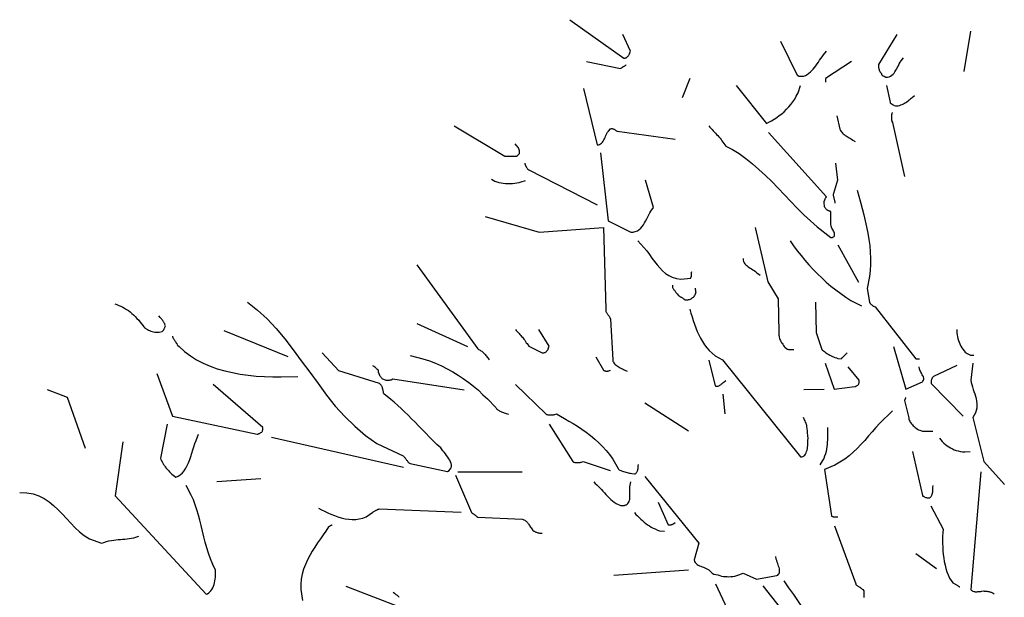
# Model space of a CAD drawing. Header units: metres. Extents: x 186340 to 190086, y 444329 to 445139.
# Tile 55 of 62: x 188618.19 to 188621.18, y 445070.23 to 445071.98. Entities that reach past the tile are written whole.
import ezdxf

# ---------------------------------------------------------------- set-up
doc = ezdxf.new("R2010")
doc.units = ezdxf.units.M
doc.layers.get('0').update_dxf_attribs({"lineweight": 25})
doc.layers.add('B-WE-GR-BOOM-SD', color=7, linetype='Continuous', lineweight=25, true_color=0x1f7f00, transparency=0.25)

# ---------------------------------------------------------------- blocks, each defined once
blk = doc.blocks.new('SGR-BOOM_S02_F_ZIJ-D')
at = {"flags": 128}
for points in [[(-1.407, 9.0039), (-1.2432, 8.8869), (-1.2421, 8.8869), (-1.2401, 8.8869), (-1.2391, 8.8869), (-1.2371, 8.8879), (-1.236, 8.8889), (-1.234, 8.8889), (-1.233, 8.891), (-1.232, 8.892), (-1.2299, 8.893), (-1.2289, 8.895), (-1.2279, 8.8961), (-1.2269, 8.8981), (-1.2259, 8.9001), (-1.2248, 8.9032), (-1.2228, 8.9083), (-1.2462, 8.9591)], [(-0.417, 8.9591), (-0.472, 8.8676), (-0.472, 8.8645), (-0.472, 8.8615), (-0.472, 8.8584), (-0.4709, 8.8564), (-0.4699, 8.8533), (-0.4699, 8.8503), (-0.4679, 8.8482), (-0.4669, 8.8452), (-0.4658, 8.8431), (-0.4638, 8.8411), (-0.4628, 8.8381), (-0.4608, 8.836), (-0.4587, 8.834), (-0.4557, 8.833), (-0.4506, 8.8299), (-0.4455, 8.8299), (-0.4404, 8.8309), (-0.4363, 8.833), (-0.4323, 8.836), (-0.4282, 8.8391), (-0.4252, 8.8421), (-0.4231, 8.8462), (-0.4201, 8.8513), (-0.417, 8.8554), (-0.415, 8.8604), (-0.4119, 8.8645), (-0.4099, 8.8696), (-0.4068, 8.8747), (-0.4038, 8.8788), (-0.3967, 8.8879)], [(-0.1942, 8.9693), (-0.2145, 8.8472)], [(-0.769, 8.9388), (-0.7182, 8.836), (-0.7172, 8.835), (-0.7161, 8.835), (-0.7151, 8.834), (-0.7141, 8.834), (-0.7131, 8.833), (-0.711, 8.833), (-0.71, 8.833), (-0.709, 8.833), (-0.708, 8.833), (-0.707, 8.833), (-0.7049, 8.833), (-0.7039, 8.833), (-0.7029, 8.833), (-0.7019, 8.833), (-0.6988, 8.833), (-0.6938, 8.835), (-0.6887, 8.8381), (-0.6836, 8.8421), (-0.6785, 8.8462), (-0.6744, 8.8503), (-0.6704, 8.8543), (-0.6663, 8.8594), (-0.6622, 8.8645), (-0.6581, 8.8696), (-0.6541, 8.8747), (-0.651, 8.8808), (-0.647, 8.8859), (-0.6429, 8.891), (-0.6388, 8.8971), (-0.6297, 8.9083)], [(-1.3561, 8.8767), (-1.2533, 8.8564), (-1.2523, 8.8574), (-1.2513, 8.8574), (-1.2503, 8.8584), (-1.2482, 8.8594), (-1.2472, 8.8604), (-1.2452, 8.8615), (-1.2432, 8.8625), (-1.2421, 8.8635), (-1.2401, 8.8645), (-1.2391, 8.8655), (-1.2381, 8.8655), (-1.2371, 8.8665), (-1.236, 8.8676)], [(-0.5544, 8.8767), (-0.6327, 8.8259), (-0.6327, 8.8248), (-0.6327, 8.8238), (-0.6327, 8.8228), (-0.6327, 8.8218), (-0.6327, 8.8208), (-0.6327, 8.8197), (-0.6327, 8.8187), (-0.6327, 8.8177), (-0.6327, 8.8167), (-0.6327, 8.8157), (-0.6327, 8.8147)], [(-1.0437, 8.8259), (-1.0671, 8.7668)], [(-1.3652, 8.7953), (-1.3246, 8.6244), (-1.3205, 8.6244), (-1.3174, 8.6254), (-1.3144, 8.6275), (-1.3113, 8.6295), (-1.3083, 8.6325), (-1.3062, 8.6356), (-1.3042, 8.6397), (-1.3022, 8.6427), (-1.3001, 8.6468), (-1.2991, 8.6509), (-1.2971, 8.6549), (-1.295, 8.659), (-1.293, 8.6631), (-1.29, 8.6661), (-1.2839, 8.6732), (-1.2828, 8.6732), (-1.2818, 8.6743), (-1.2798, 8.6743), (-1.2788, 8.6743), (-1.2767, 8.6732), (-1.2757, 8.6732), (-1.2737, 8.6722), (-1.2727, 8.6722), (-1.2716, 8.6712), (-1.2696, 8.6702), (-1.2686, 8.6692), (-1.2676, 8.6682), (-1.2666, 8.6671), (-1.2655, 8.6671), (-1.2635, 8.6661), (-1.0885, 8.6417)], [(-0.9033, 8.8045), (-0.8118, 8.6895), (-0.8047, 8.6936), (-0.7965, 8.6977), (-0.7884, 8.7027), (-0.7802, 8.7078), (-0.7731, 8.7139), (-0.765, 8.719), (-0.7578, 8.7251), (-0.7507, 8.7322), (-0.7436, 8.7394), (-0.7375, 8.7465), (-0.7314, 8.7546), (-0.7253, 8.7628), (-0.7212, 8.7719), (-0.7161, 8.7821), (-0.709, 8.8045)], [(-0.4486, 8.8045), (-0.4374, 8.7536), (-0.4374, 8.7526), (-0.4374, 8.7516), (-0.4363, 8.7506), (-0.4353, 8.7506), (-0.4353, 8.7495), (-0.4343, 8.7495), (-0.4333, 8.7485), (-0.4323, 8.7475), (-0.4313, 8.7475), (-0.4302, 8.7465), (-0.4292, 8.7455), (-0.4282, 8.7455), (-0.4262, 8.7445), (-0.4252, 8.7434), (-0.4211, 8.7424), (-0.417, 8.7424), (-0.4129, 8.7424), (-0.4089, 8.7434), (-0.4048, 8.7455), (-0.4007, 8.7465), (-0.3967, 8.7485), (-0.3936, 8.7506), (-0.3895, 8.7526), (-0.3865, 8.7546), (-0.3824, 8.7577), (-0.3794, 8.7607), (-0.3763, 8.7628), (-0.3733, 8.7658), (-0.3702, 8.7679), (-0.3631, 8.774)], [(-0.5981, 8.7129), (-0.589, 8.6722), (-0.5879, 8.6682), (-0.5859, 8.6651), (-0.5839, 8.6631), (-0.5818, 8.66), (-0.5798, 8.658), (-0.5767, 8.6559), (-0.5737, 8.6529), (-0.5706, 8.6519), (-0.5676, 8.6498), (-0.5645, 8.6478), (-0.5615, 8.6458), (-0.5574, 8.6437), (-0.5544, 8.6417), (-0.5503, 8.6386), (-0.5432, 8.6346)], [(-0.4302, 8.7231), (-0.4313, 8.7211), (-0.4323, 8.72), (-0.4323, 8.718), (-0.4333, 8.717), (-0.4333, 8.715), (-0.4333, 8.7129), (-0.4333, 8.7109), (-0.4333, 8.7088), (-0.4333, 8.7068), (-0.4333, 8.7048), (-0.4333, 8.7027), (-0.4333, 8.7007), (-0.4323, 8.6977), (-0.4323, 8.6956), (-0.4302, 8.6926), (-0.3936, 8.5288)], [(-1.757, 8.6824), (-1.6033, 8.5898), (-1.6023, 8.5898), (-1.6013, 8.5898), (-1.5993, 8.5898), (-1.5972, 8.5898), (-1.5952, 8.5898), (-1.5932, 8.5898), (-1.5911, 8.5898), (-1.5891, 8.5898), (-1.587, 8.5898), (-1.585, 8.5898), (-1.583, 8.5898), (-1.5809, 8.5898), (-1.5789, 8.5898), (-1.5769, 8.5898), (-1.5728, 8.5898), (-1.5687, 8.5898), (-1.5657, 8.5918), (-1.5636, 8.5939), (-1.5616, 8.5959), (-1.5596, 8.5979), (-1.5596, 8.601), (-1.5596, 8.603), (-1.5596, 8.6061), (-1.5606, 8.6091), (-1.5616, 8.6122), (-1.5626, 8.6152), (-1.5647, 8.6173), (-1.5667, 8.6203), (-1.5687, 8.6224), (-1.5728, 8.6275)], [(-0.9858, 8.6824), (-0.9827, 8.6783), (-0.9786, 8.6743), (-0.9756, 8.6712), (-0.9725, 8.6671), (-0.9685, 8.6631), (-0.9654, 8.66), (-0.9624, 8.6559), (-0.9593, 8.6529), (-0.9562, 8.6488), (-0.9522, 8.6448), (-0.9491, 8.6407), (-0.9471, 8.6366), (-0.944, 8.6325), (-0.941, 8.6285), (-0.9349, 8.6203), (-0.9145, 8.6102), (-0.8942, 8.5979), (-0.8738, 8.5837), (-0.8535, 8.5674), (-0.8342, 8.5501), (-0.8148, 8.5318), (-0.7955, 8.5135), (-0.7762, 8.4932), (-0.7568, 8.4728), (-0.7375, 8.4525), (-0.7182, 8.4331), (-0.6988, 8.4128), (-0.6785, 8.3945), (-0.6581, 8.3762), (-0.6164, 8.3436), (-0.6124, 8.3436), (-0.6093, 8.3456), (-0.6063, 8.3466), (-0.6052, 8.3487), (-0.6052, 8.3507), (-0.6052, 8.3538), (-0.6052, 8.3568), (-0.6063, 8.3599), (-0.6083, 8.3629), (-0.6093, 8.366), (-0.6113, 8.369), (-0.6134, 8.3721), (-0.6144, 8.3751), (-0.6154, 8.3782), (-0.6164, 8.3843), (-0.6164, 8.423), (-0.6185, 8.423), (-0.6195, 8.424), (-0.6215, 8.424), (-0.6225, 8.425), (-0.6246, 8.426), (-0.6256, 8.426), (-0.6276, 8.427), (-0.6286, 8.4291), (-0.6307, 8.4301), (-0.6317, 8.4311), (-0.6327, 8.4331), (-0.6347, 8.4352), (-0.6358, 8.4372), (-0.6358, 8.4402), (-0.6368, 8.4474), (-0.6368, 8.4484), (-0.6368, 8.4504), (-0.6368, 8.4514), (-0.6368, 8.4525), (-0.6368, 8.4535), (-0.6358, 8.4545), (-0.6358, 8.4555), (-0.6347, 8.4565), (-0.6347, 8.4586), (-0.6337, 8.4596), (-0.6337, 8.4606), (-0.6327, 8.4626), (-0.6317, 8.4636), (-0.6297, 8.4667), (-0.8057, 8.662)], [(-1.3144, 8.6), (-1.291, 8.3945), (-1.2218, 8.3599), (-1.2147, 8.3599), (-1.2086, 8.3619), (-1.2025, 8.3639), (-1.1974, 8.368), (-1.1923, 8.3721), (-1.1882, 8.3772), (-1.1841, 8.3823), (-1.1811, 8.3884), (-1.178, 8.3934), (-1.174, 8.4006), (-1.1709, 8.4067), (-1.1679, 8.4128), (-1.1648, 8.4189), (-1.1618, 8.424), (-1.1536, 8.4352), (-1.178, 8.5176)], [(-1.5433, 8.5695), (-1.5433, 8.5674), (-1.5433, 8.5664), (-1.5423, 8.5654), (-1.5423, 8.5644), (-1.5413, 8.5634), (-1.5413, 8.5613), (-1.5402, 8.5603), (-1.5392, 8.5593), (-1.5392, 8.5583), (-1.5382, 8.5562), (-1.5372, 8.5552), (-1.5362, 8.5542), (-1.5352, 8.5522), (-1.5341, 8.5511), (-1.5311, 8.5491), (-1.3246, 8.4423)], [(-0.6022, 8.5695), (-0.5961, 8.5176), (-0.6083, 8.4769), (-0.6093, 8.4748), (-0.6093, 8.4738), (-0.6093, 8.4718), (-0.6093, 8.4708), (-0.6083, 8.4687), (-0.6083, 8.4667), (-0.6073, 8.4647), (-0.6073, 8.4626), (-0.6063, 8.4606), (-0.6063, 8.4586), (-0.6052, 8.4565), (-0.6052, 8.4545), (-0.6042, 8.4525), (-0.6042, 8.4504), (-0.6042, 8.4474)], [(-1.644, 8.5206), (-1.6389, 8.5176), (-1.6338, 8.5145), (-1.6277, 8.5125), (-1.6216, 8.5105), (-1.6145, 8.5094), (-1.6084, 8.5084), (-1.6013, 8.5074), (-1.5942, 8.5074), (-1.5881, 8.5074), (-1.5809, 8.5074), (-1.5738, 8.5084), (-1.5677, 8.5094), (-1.5606, 8.5105), (-1.5545, 8.5125), (-1.5413, 8.5166)], [(-0.5371, 8.4871), (-0.532, 8.4687), (-0.5269, 8.4504), (-0.5218, 8.4321), (-0.5167, 8.4128), (-0.5127, 8.3945), (-0.5086, 8.3762), (-0.5045, 8.3568), (-0.5015, 8.3375), (-0.4984, 8.3192), (-0.4974, 8.2998), (-0.4964, 8.2815), (-0.4964, 8.2622), (-0.4974, 8.2439), (-0.4994, 8.2256), (-0.5065, 8.1889), (-0.4994, 8.1482), (-0.4994, 8.1472), (-0.4984, 8.1462), (-0.4974, 8.1452), (-0.4974, 8.1442), (-0.4964, 8.1432), (-0.4954, 8.1421), (-0.4943, 8.1411), (-0.4923, 8.1401), (-0.4913, 8.1391), (-0.4903, 8.1381), (-0.4893, 8.1371), (-0.4882, 8.136), (-0.4862, 8.136), (-0.4852, 8.135), (-0.4821, 8.134), (-0.359, 7.9763), (-0.358, 7.9763), (-0.357, 7.9763), (-0.356, 7.9763), (-0.355, 7.9763), (-0.3539, 7.9763), (-0.3529, 7.9763), (-0.3519, 7.9763), (-0.3509, 7.9763), (-0.3499, 7.9763), (-0.3488, 7.9763), (-0.3478, 7.9763)], [(-1.6634, 8.4077), (-1.4995, 8.3599), (-1.3052, 8.3741), (-1.2981, 8.1269), (-1.2981, 8.1238), (-1.2981, 8.1218), (-1.2981, 8.1198), (-1.2971, 8.1177), (-1.2961, 8.1167), (-1.295, 8.1147), (-1.294, 8.1137), (-1.293, 8.1116), (-1.292, 8.1106), (-1.291, 8.1086), (-1.29, 8.1076), (-1.2879, 8.1055), (-1.2869, 8.1035), (-1.2859, 8.1014), (-1.2839, 8.0964), (-1.2767, 7.9733), (-1.2767, 7.9692), (-1.2747, 7.9671), (-1.2737, 7.9641), (-1.2716, 7.961), (-1.2696, 7.959), (-1.2666, 7.957), (-1.2635, 7.9549), (-1.2605, 7.9529), (-1.2574, 7.9509), (-1.2544, 7.9488), (-1.2503, 7.9468), (-1.2472, 7.9458), (-1.2442, 7.9437), (-1.2401, 7.9417), (-1.233, 7.9387)], [(-0.8453, 8.3741), (-0.8077, 8.2093), (-0.7762, 8.1584), (-0.7741, 8.0557), (-0.7741, 8.0516), (-0.7741, 8.0475), (-0.7731, 8.0445), (-0.7731, 8.0414), (-0.7721, 8.0374), (-0.7711, 8.0343), (-0.769, 8.0312), (-0.768, 8.0282), (-0.766, 8.0251), (-0.764, 8.0231), (-0.7619, 8.0201), (-0.7599, 8.017), (-0.7578, 8.014), (-0.7558, 8.0119), (-0.7497, 8.0068), (-0.7487, 8.0058), (-0.7477, 8.0058), (-0.7467, 8.0058), (-0.7446, 8.0048), (-0.7436, 8.0048), (-0.7426, 8.0048), (-0.7406, 8.0048), (-0.7395, 8.0048), (-0.7385, 8.0048), (-0.7365, 8.0048), (-0.7355, 8.0048), (-0.7344, 8.0048), (-0.7324, 8.0048), (-0.7314, 8.0048), (-0.7283, 8.0048)], [(-1.2014, 8.3334), (-1.1923, 8.3232), (-1.1831, 8.3131), (-1.174, 8.3029), (-1.1658, 8.2927), (-1.1587, 8.2815), (-1.1506, 8.2714), (-1.1424, 8.2612), (-1.1343, 8.252), (-1.1262, 8.2429), (-1.117, 8.2347), (-1.1068, 8.2286), (-1.0966, 8.2235), (-1.0844, 8.2195), (-1.0712, 8.2174), (-1.0407, 8.2205), (-1.0407, 8.2215), (-1.0407, 8.2225), (-1.0397, 8.2235), (-1.0397, 8.2246), (-1.0387, 8.2256), (-1.0387, 8.2276), (-1.0387, 8.2286), (-1.0387, 8.2296), (-1.0387, 8.2307), (-1.0387, 8.2327), (-1.0387, 8.2337), (-1.0387, 8.2347), (-1.0387, 8.2368), (-1.0387, 8.2378), (-1.0376, 8.2408)], [(-0.7395, 8.3334), (-0.7294, 8.3182), (-0.7182, 8.3039), (-0.707, 8.2897), (-0.6958, 8.2754), (-0.6836, 8.2612), (-0.6704, 8.2469), (-0.6571, 8.2337), (-0.6439, 8.2215), (-0.6307, 8.2083), (-0.6164, 8.1961), (-0.6012, 8.1849), (-0.5869, 8.1737), (-0.5717, 8.1635), (-0.5564, 8.1533), (-0.5238, 8.1371)], [(-0.5951, 8.3212), (-0.533, 8.2083)], [(-1.8699, 8.2612), (-1.6857, 8.0068), (-1.6837, 8.0048), (-1.6806, 8.0038), (-1.6786, 8.0028), (-1.6766, 8.0007), (-1.6735, 7.9997), (-1.6715, 7.9977), (-1.6695, 7.9956), (-1.6674, 7.9936), (-1.6654, 7.9916), (-1.6634, 7.9895), (-1.6613, 7.9865), (-1.6593, 7.9844), (-1.6572, 7.9814), (-1.6552, 7.9794), (-1.6511, 7.9733)], [(-0.882, 8.2805), (-0.882, 8.2754), (-0.881, 8.2714), (-0.8789, 8.2673), (-0.8769, 8.2642), (-0.8738, 8.2612), (-0.8708, 8.2591), (-0.8677, 8.2561), (-0.8647, 8.2541), (-0.8606, 8.251), (-0.8565, 8.249), (-0.8525, 8.2459), (-0.8484, 8.2439), (-0.8443, 8.2408), (-0.8403, 8.2368), (-0.8311, 8.2296)], [(-1.0956, 8.1991), (-1.0956, 8.1961), (-1.0956, 8.194), (-1.0956, 8.192), (-1.0946, 8.19), (-1.0936, 8.1889), (-1.0926, 8.1869), (-1.0916, 8.1849), (-1.0905, 8.1839), (-1.0895, 8.1818), (-1.0885, 8.1808), (-1.0865, 8.1788), (-1.0855, 8.1767), (-1.0844, 8.1747), (-1.0824, 8.1727), (-1.0794, 8.1686), (-1.0783, 8.1676), (-1.0773, 8.1666), (-1.0763, 8.1666), (-1.0743, 8.1655), (-1.0732, 8.1645), (-1.0722, 8.1645), (-1.0702, 8.1635), (-1.0692, 8.1625), (-1.0682, 8.1615), (-1.0661, 8.1605), (-1.0651, 8.1605), (-1.0641, 8.1594), (-1.0621, 8.1584), (-1.061, 8.1574), (-1.058, 8.1554), (-1.056, 8.1554), (-1.0529, 8.1554), (-1.0498, 8.1554), (-1.0478, 8.1564), (-1.0448, 8.1564), (-1.0417, 8.1574), (-1.0397, 8.1584), (-1.0366, 8.1605), (-1.0346, 8.1615), (-1.0326, 8.1635), (-1.0305, 8.1655), (-1.0295, 8.1676), (-1.0275, 8.1696), (-1.0264, 8.1727), (-1.0244, 8.1788), (-1.0254, 8.1788), (-1.0254, 8.1798), (-1.0254, 8.1808), (-1.0254, 8.1818), (-1.0254, 8.1828), (-1.0254, 8.1839), (-1.0264, 8.1849), (-1.0264, 8.1859), (-1.0264, 8.1869), (-1.0264, 8.1879), (-1.0264, 8.1889), (-1.0264, 8.19)], [(-2.7845, 8.1432), (-2.7784, 8.1411), (-2.7723, 8.1381), (-2.7662, 8.136), (-2.7601, 8.133), (-2.755, 8.1299), (-2.7489, 8.1259), (-2.7428, 8.1228), (-2.7377, 8.1187), (-2.7327, 8.1137), (-2.7276, 8.1096), (-2.7225, 8.1045), (-2.7174, 8.0984), (-2.7123, 8.0933), (-2.7082, 8.0872), (-2.6991, 8.076), (-2.6971, 8.073), (-2.695, 8.0709), (-2.692, 8.0689), (-2.6899, 8.0669), (-2.6859, 8.0648), (-2.6828, 8.0628), (-2.6798, 8.0618), (-2.6757, 8.0597), (-2.6716, 8.0587), (-2.6675, 8.0577), (-2.6635, 8.0567), (-2.6594, 8.0567), (-2.6543, 8.0567), (-2.6503, 8.0567), (-2.6411, 8.0587), (-2.6401, 8.0597), (-2.6391, 8.0608), (-2.638, 8.0618), (-2.637, 8.0628), (-2.636, 8.0638), (-2.636, 8.0648), (-2.635, 8.0658), (-2.635, 8.0669), (-2.634, 8.0689), (-2.633, 8.0699), (-2.633, 8.0719), (-2.6309, 8.076), (-2.6319, 8.078), (-2.633, 8.0801), (-2.633, 8.0821), (-2.634, 8.0831), (-2.635, 8.0852), (-2.636, 8.0872), (-2.637, 8.0882), (-2.638, 8.0903), (-2.6391, 8.0923), (-2.6401, 8.0933), (-2.6421, 8.0953), (-2.6431, 8.0974), (-2.6452, 8.0994), (-2.6472, 8.1014), (-2.6513, 8.1065)], [(-2.3827, 8.1482), (-2.3521, 8.1238), (-2.3237, 8.0974), (-2.2962, 8.0679), (-2.2697, 8.0363), (-2.2443, 8.0038), (-2.2199, 7.9702), (-2.1944, 7.9356), (-2.169, 7.901), (-2.1436, 7.8664), (-2.1171, 7.8328), (-2.0886, 7.8013), (-2.0581, 7.7718), (-2.0256, 7.7443), (-1.991, 7.7199), (-1.9116, 7.6823), (-1.9106, 7.6813), (-1.9096, 7.6802), (-1.9086, 7.6792), (-1.9075, 7.6772), (-1.9055, 7.6762), (-1.9045, 7.6741), (-1.9035, 7.6731), (-1.9024, 7.6711), (-1.9014, 7.669), (-1.8994, 7.668), (-1.8984, 7.666), (-1.8974, 7.664), (-1.8953, 7.6629), (-1.8943, 7.6609), (-1.8902, 7.6589), (-1.7773, 7.6345), (-1.7722, 7.6375), (-1.7692, 7.6416), (-1.7661, 7.6456), (-1.7651, 7.6497), (-1.7651, 7.6538), (-1.7661, 7.6589), (-1.7681, 7.664), (-1.7702, 7.669), (-1.7732, 7.6731), (-1.7763, 7.6782), (-1.7804, 7.6833), (-1.7834, 7.6884), (-1.7875, 7.6935), (-1.7915, 7.6975), (-1.7977, 7.7067), (-1.8099, 7.7169), (-1.8211, 7.7281), (-1.8322, 7.7392), (-1.8424, 7.7504), (-1.8536, 7.7616), (-1.8648, 7.7728), (-1.875, 7.784), (-1.8862, 7.7942), (-1.8963, 7.8054), (-1.9075, 7.8156), (-1.9177, 7.8257), (-1.9279, 7.8349), (-1.9391, 7.8451), (-1.9492, 7.8532), (-1.9696, 7.8705), (-1.9706, 7.8725), (-1.9706, 7.8746), (-1.9706, 7.8766), (-1.9716, 7.8786), (-1.9716, 7.8807), (-1.9726, 7.8827), (-1.9726, 7.8847), (-1.9737, 7.8868), (-1.9737, 7.8888), (-1.9747, 7.8908), (-1.9757, 7.8929), (-1.9767, 7.8939), (-1.9777, 7.8959), (-1.9798, 7.898), (-1.9828, 7.901), (-2.1059, 7.9397), (-2.1568, 7.9946)], [(-0.6632, 8.1482), (-0.6612, 8.0557), (-0.6439, 8.0048), (-0.6419, 8.0028), (-0.6388, 8.0007), (-0.6358, 7.9987), (-0.6327, 7.9956), (-0.6297, 7.9936), (-0.6266, 7.9916), (-0.6225, 7.9895), (-0.6195, 7.9875), (-0.6154, 7.9855), (-0.6113, 7.9834), (-0.6083, 7.9824), (-0.6042, 7.9804), (-0.5991, 7.9794), (-0.5951, 7.9773), (-0.5859, 7.9763), (-0.5849, 7.9773), (-0.5839, 7.9783), (-0.5829, 7.9794), (-0.5818, 7.9804), (-0.5808, 7.9814), (-0.5798, 7.9824), (-0.5788, 7.9834), (-0.5767, 7.9855), (-0.5757, 7.9865), (-0.5747, 7.9875), (-0.5737, 7.9885), (-0.5717, 7.9905), (-0.5706, 7.9916), (-0.5676, 7.9946)], [(-1.0437, 8.1269), (-1.0407, 8.1147), (-1.0366, 8.1035), (-1.0336, 8.0923), (-1.0295, 8.0811), (-1.0254, 8.0699), (-1.0214, 8.0587), (-1.0163, 8.0485), (-1.0112, 8.0384), (-1.0051, 8.0282), (-0.999, 8.019), (-0.9919, 8.0099), (-0.9847, 8.0017), (-0.9756, 7.9936), (-0.9664, 7.9855), (-0.9451, 7.9733), (-0.709, 7.6792), (-0.7049, 7.6792), (-0.7019, 7.6802), (-0.6988, 7.6823), (-0.6958, 7.6843), (-0.6938, 7.6874), (-0.6917, 7.6914), (-0.6907, 7.6955), (-0.6887, 7.6996), (-0.6876, 7.7047), (-0.6876, 7.7087), (-0.6866, 7.7138), (-0.6866, 7.7189), (-0.6866, 7.723), (-0.6866, 7.7281), (-0.6856, 7.7372), (-0.6866, 7.7413), (-0.6866, 7.7454), (-0.6876, 7.7494), (-0.6876, 7.7545), (-0.6876, 7.7586), (-0.6887, 7.7626), (-0.6887, 7.7657), (-0.6897, 7.7698), (-0.6897, 7.7738), (-0.6907, 7.7769), (-0.6917, 7.781), (-0.6938, 7.784), (-0.6948, 7.7881), (-0.6968, 7.7911), (-0.6999, 7.7983)], [(-1.8699, 8.0831), (-1.7163, 8.014)], [(-2.4549, 8.0618), (-2.2606, 7.9834)], [(-1.5718, 8.0648), (-1.5698, 8.0618), (-1.5667, 8.0587), (-1.5636, 8.0557), (-1.5606, 8.0526), (-1.5586, 8.0496), (-1.5555, 8.0465), (-1.5535, 8.0435), (-1.5504, 8.0414), (-1.5484, 8.0384), (-1.5463, 8.0353), (-1.5433, 8.0323), (-1.5413, 8.0282), (-1.5392, 8.0251), (-1.5362, 8.0221), (-1.5311, 8.015), (-1.4904, 7.9946), (-1.4884, 7.9946), (-1.4873, 7.9946), (-1.4853, 7.9946), (-1.4833, 7.9956), (-1.4812, 7.9956), (-1.4802, 7.9967), (-1.4782, 7.9977), (-1.4772, 7.9987), (-1.4761, 8.0007), (-1.4751, 8.0017), (-1.4731, 8.0038), (-1.4721, 8.0048), (-1.4721, 8.0068), (-1.4711, 8.0099), (-1.469, 8.015), (-1.5006, 8.0648)], [(-0.2349, 8.0648), (-0.2349, 8.0597), (-0.2349, 8.0536), (-0.2339, 8.0485), (-0.2329, 8.0424), (-0.2318, 8.0374), (-0.2298, 8.0312), (-0.2278, 8.0262), (-0.2257, 8.0211), (-0.2227, 8.015), (-0.2196, 8.0099), (-0.2166, 8.0058), (-0.2135, 8.0007), (-0.2095, 7.9967), (-0.2044, 7.9926), (-0.1942, 7.9875), (-0.1932, 7.9875), (-0.1922, 7.9875), (-0.1911, 7.9875), (-0.1901, 7.9875), (-0.1891, 7.9875), (-0.1881, 7.9875), (-0.1871, 7.9875), (-0.1861, 7.9875), (-0.185, 7.9875), (-0.184, 7.9875)], [(-2.6096, 8.0445), (-2.6096, 8.0424), (-2.6085, 8.0414), (-2.6085, 8.0394), (-2.6075, 8.0384), (-2.6065, 8.0363), (-2.6045, 8.0343), (-2.6034, 8.0323), (-2.6024, 8.0302), (-2.6004, 8.0282), (-2.5994, 8.0262), (-2.5984, 8.0241), (-2.5963, 8.0221), (-2.5953, 8.019), (-2.5933, 8.017), (-2.5902, 8.014), (-2.5739, 7.9987), (-2.5556, 7.9855), (-2.5373, 7.9733), (-2.517, 7.9631), (-2.4956, 7.9539), (-2.4742, 7.9458), (-2.4519, 7.9397), (-2.4285, 7.9346), (-2.4051, 7.9295), (-2.3806, 7.9265), (-2.3562, 7.9234), (-2.3318, 7.9224), (-2.3064, 7.9214), (-2.2809, 7.9214), (-2.2301, 7.9224)], [(-0.4272, 8.014), (-0.3895, 7.8847), (-0.3387, 7.9061), (-0.3377, 7.9081), (-0.3366, 7.9112), (-0.3356, 7.9142), (-0.3356, 7.9173), (-0.3366, 7.9193), (-0.3366, 7.9224), (-0.3377, 7.9244), (-0.3397, 7.9275), (-0.3407, 7.9295), (-0.3417, 7.9326), (-0.3438, 7.9356), (-0.3448, 7.9387), (-0.3468, 7.9417), (-0.3478, 7.9448), (-0.3488, 7.9519)], [(-1.8902, 7.9865), (-1.8709, 7.9814), (-1.8516, 7.9763), (-1.8322, 7.9702), (-1.8139, 7.9631), (-1.7956, 7.9549), (-1.7783, 7.9458), (-1.761, 7.9366), (-1.7447, 7.9265), (-1.7295, 7.9163), (-1.7132, 7.9041), (-1.699, 7.8929), (-1.6837, 7.8807), (-1.6705, 7.8674), (-1.6562, 7.8552), (-1.6308, 7.8288), (-1.6298, 7.8267), (-1.6288, 7.8247), (-1.6267, 7.8237), (-1.6247, 7.8217), (-1.6227, 7.8206), (-1.6206, 7.8196), (-1.6186, 7.8176), (-1.6155, 7.8166), (-1.6135, 7.8156), (-1.6104, 7.8145), (-1.6074, 7.8135), (-1.6054, 7.8125), (-1.6023, 7.8115), (-1.5993, 7.8105), (-1.5921, 7.8084)], [(-1.3286, 7.9824), (-1.3052, 7.9417), (-1.3042, 7.9407), (-1.3032, 7.9407), (-1.3022, 7.9397), (-1.3001, 7.9397), (-1.2991, 7.9397), (-1.2981, 7.9387), (-1.2961, 7.9387), (-1.295, 7.9387), (-1.294, 7.9387), (-1.292, 7.9387), (-1.291, 7.9397), (-1.29, 7.9397), (-1.2879, 7.9397), (-1.2869, 7.9407), (-1.2839, 7.9417)], [(-0.9858, 7.9722), (-0.9664, 7.8939), (-0.9644, 7.8929), (-0.9624, 7.8929), (-0.9603, 7.8929), (-0.9583, 7.8929), (-0.9562, 7.8939), (-0.9542, 7.8949), (-0.9532, 7.8959), (-0.9512, 7.8969), (-0.9491, 7.898), (-0.9481, 7.9), (-0.9461, 7.901), (-0.944, 7.9031), (-0.942, 7.9041), (-0.94, 7.9061), (-0.9349, 7.9102)], [(-0.6337, 7.9631), (-0.6063, 7.8847), (-0.5442, 7.8919), (-0.5432, 7.8919), (-0.5422, 7.8919), (-0.5411, 7.8929), (-0.5391, 7.8939), (-0.5381, 7.8939), (-0.5371, 7.8949), (-0.535, 7.8959), (-0.534, 7.8969), (-0.533, 7.898), (-0.532, 7.9), (-0.532, 7.901), (-0.531, 7.9031), (-0.531, 7.9041), (-0.531, 7.9061), (-0.531, 7.9112), (-0.5645, 7.9519)], [(-0.1871, 7.9631), (-0.1932, 7.9112), (-0.1922, 7.9041), (-0.1901, 7.898), (-0.1881, 7.8908), (-0.1861, 7.8837), (-0.184, 7.8776), (-0.181, 7.8705), (-0.1789, 7.8634), (-0.1769, 7.8563), (-0.1759, 7.8481), (-0.1749, 7.841), (-0.1749, 7.8339), (-0.1749, 7.8267), (-0.1769, 7.8196), (-0.1789, 7.8125), (-0.1871, 7.7983), (-0.1535, 7.665), (-0.0914, 7.5958)], [(-2.6574, 7.9315), (-2.6096, 7.8023), (-2.3532, 7.7474), (-2.3521, 7.7474), (-2.3511, 7.7474), (-2.3491, 7.7484), (-2.3481, 7.7494), (-2.346, 7.7494), (-2.345, 7.7504), (-2.343, 7.7515), (-2.342, 7.7525), (-2.3399, 7.7535), (-2.3389, 7.7555), (-2.3379, 7.7565), (-2.3369, 7.7586), (-2.3359, 7.7606), (-2.3359, 7.7626), (-2.3359, 7.7677), (-2.4864, 7.898)], [(-2.0032, 7.956), (-2.0032, 7.9549), (-2.0022, 7.9549), (-2.0011, 7.9539), (-2.0001, 7.9539), (-1.9991, 7.9529), (-1.9981, 7.9519), (-1.9971, 7.9519), (-1.996, 7.9509), (-1.995, 7.9499), (-1.994, 7.9488), (-1.993, 7.9468), (-1.991, 7.9458), (-1.9899, 7.9448), (-1.9869, 7.9427), (-1.9869, 7.9407), (-1.9869, 7.9397), (-1.9869, 7.9387), (-1.9869, 7.9366), (-1.9869, 7.9356), (-1.9859, 7.9346), (-1.9859, 7.9336), (-1.9849, 7.9326), (-1.9849, 7.9305), (-1.9838, 7.9295), (-1.9838, 7.9285), (-1.9828, 7.9275), (-1.9828, 7.9254), (-1.9818, 7.9244), (-1.9798, 7.9224), (-1.9788, 7.9203), (-1.9767, 7.9183), (-1.9757, 7.9163), (-1.9737, 7.9153), (-1.9706, 7.9142), (-1.9686, 7.9132), (-1.9665, 7.9122), (-1.9635, 7.9112), (-1.9615, 7.9112), (-1.9584, 7.9112), (-1.9564, 7.9112), (-1.9533, 7.9112), (-1.9513, 7.9122), (-1.9482, 7.9122), (-1.9431, 7.9153), (-1.7264, 7.8817)], [(-0.2349, 7.956), (-0.3061, 7.9224), (-0.3071, 7.9214), (-0.3081, 7.9203), (-0.3092, 7.9193), (-0.3102, 7.9183), (-0.3102, 7.9173), (-0.3112, 7.9163), (-0.3112, 7.9153), (-0.3122, 7.9132), (-0.3122, 7.9122), (-0.3132, 7.9102), (-0.3132, 7.9092), (-0.3132, 7.9071), (-0.3132, 7.9061), (-0.3132, 7.9041), (-0.3132, 7.901), (-0.2156, 7.8023)], [(-2.9891, 7.8837), (-2.929, 7.8603), (-2.8741, 7.7057)], [(-1.5718, 7.898), (-1.4792, 7.8094), (-1.4782, 7.8084), (-1.4772, 7.8074), (-1.4751, 7.8074), (-1.4731, 7.8064), (-1.4711, 7.8064), (-1.47, 7.8064), (-1.468, 7.8064), (-1.465, 7.8064), (-1.4629, 7.8064), (-1.4609, 7.8064), (-1.4589, 7.8064), (-1.4568, 7.8064), (-1.4548, 7.8074), (-1.4527, 7.8074), (-1.4477, 7.8094), (-1.4355, 7.8023), (-1.4232, 7.7952), (-1.41, 7.7871), (-1.3968, 7.7799), (-1.3836, 7.7718), (-1.3703, 7.7626), (-1.3571, 7.7535), (-1.3439, 7.7433), (-1.3317, 7.7331), (-1.3195, 7.722), (-1.3083, 7.7108), (-1.2971, 7.6986), (-1.2869, 7.6863), (-1.2767, 7.6721), (-1.2605, 7.6436), (-1.2594, 7.6416), (-1.2574, 7.6395), (-1.2554, 7.6385), (-1.2523, 7.6375), (-1.2503, 7.6365), (-1.2472, 7.6355), (-1.2442, 7.6345), (-1.2401, 7.6334), (-1.2371, 7.6324), (-1.233, 7.6314), (-1.2299, 7.6304), (-1.2259, 7.6294), (-1.2228, 7.6294), (-1.2187, 7.6283), (-1.2116, 7.6273), (-1.2106, 7.6273), (-1.2086, 7.6273), (-1.2075, 7.6283), (-1.2065, 7.6294), (-1.2055, 7.6314), (-1.2045, 7.6324), (-1.2035, 7.6345), (-1.2025, 7.6365), (-1.2014, 7.6385), (-1.2014, 7.6406), (-1.2004, 7.6436), (-1.2004, 7.6456), (-1.2004, 7.6477), (-1.2004, 7.6507), (-1.1994, 7.6558)], [(-0.6368, 7.8837), (-0.6988, 7.8817)], [(-1.1801, 7.843), (-1.0478, 7.7576)], [(-0.944, 7.8695), (-0.9379, 7.8094)], [(-0.3895, 7.8593), (-0.3906, 7.8583), (-0.3906, 7.8573), (-0.3906, 7.8563), (-0.3916, 7.8563), (-0.3916, 7.8552), (-0.3916, 7.8542), (-0.3926, 7.8532), (-0.3926, 7.8522), (-0.3936, 7.8522), (-0.3936, 7.8512), (-0.3936, 7.8501), (-0.3804, 7.7972), (-0.3804, 7.7932), (-0.3794, 7.7901), (-0.3773, 7.7871), (-0.3763, 7.784), (-0.3743, 7.782), (-0.3722, 7.7789), (-0.3692, 7.7759), (-0.3672, 7.7728), (-0.3641, 7.7708), (-0.3611, 7.7677), (-0.358, 7.7657), (-0.3539, 7.7626), (-0.3509, 7.7606), (-0.3468, 7.7596), (-0.3387, 7.7565), (-0.3377, 7.7565), (-0.3366, 7.7565), (-0.3346, 7.7565), (-0.3336, 7.7565), (-0.3316, 7.7565), (-0.3295, 7.7565), (-0.3275, 7.7565), (-0.3254, 7.7565), (-0.3234, 7.7565), (-0.3214, 7.7565), (-0.3193, 7.7565), (-0.3173, 7.7565), (-0.3143, 7.7565), (-0.3122, 7.7565), (-0.3081, 7.7565)], [(-0.4302, 7.8186), (-0.4435, 7.8054), (-0.4567, 7.7932), (-0.4679, 7.781), (-0.4801, 7.7677), (-0.4913, 7.7545), (-0.5025, 7.7423), (-0.5137, 7.7291), (-0.5259, 7.7169), (-0.5371, 7.7047), (-0.5493, 7.6935), (-0.5615, 7.6823), (-0.5747, 7.6721), (-0.589, 7.6629), (-0.6042, 7.6538), (-0.6358, 7.6406), (-0.6144, 7.5002), (-0.6144, 7.4991), (-0.6134, 7.4991), (-0.6113, 7.4981), (-0.6103, 7.4981), (-0.6093, 7.4971), (-0.6083, 7.4971), (-0.6073, 7.4971), (-0.6063, 7.4971), (-0.6052, 7.4971), (-0.6032, 7.4971), (-0.6022, 7.4971), (-0.6012, 7.4971), (-0.5991, 7.4971), (-0.5981, 7.4971), (-0.5951, 7.4971)], [(-2.6258, 7.7779), (-2.6462, 7.6751), (-2.6452, 7.6711), (-2.6431, 7.667), (-2.6411, 7.664), (-2.6391, 7.6599), (-2.637, 7.6558), (-2.634, 7.6528), (-2.6319, 7.6487), (-2.6289, 7.6446), (-2.6258, 7.6416), (-2.6218, 7.6375), (-2.6187, 7.6334), (-2.6157, 7.6304), (-2.6116, 7.6263), (-2.6075, 7.6233), (-2.5994, 7.6172), (-2.5923, 7.6202), (-2.5862, 7.6243), (-2.58, 7.6304), (-2.575, 7.6365), (-2.5699, 7.6446), (-2.5658, 7.6528), (-2.5617, 7.6609), (-2.5577, 7.6711), (-2.5546, 7.6802), (-2.5516, 7.6904), (-2.5485, 7.7006), (-2.5455, 7.7097), (-2.5424, 7.7199), (-2.5383, 7.7291), (-2.5312, 7.7474)], [(-1.469, 7.7779), (-1.3978, 7.665), (-1.3968, 7.664), (-1.3958, 7.6629), (-1.3937, 7.6629), (-1.3917, 7.6619), (-1.3897, 7.6619), (-1.3886, 7.6619), (-1.3866, 7.6619), (-1.3836, 7.6619), (-1.3815, 7.6619), (-1.3795, 7.6619), (-1.3775, 7.6619), (-1.3754, 7.6619), (-1.3734, 7.6629), (-1.3714, 7.6629), (-1.3663, 7.665), (-1.2849, 7.6375)], [(-0.6266, 7.7677), (-0.6266, 7.7606), (-0.6266, 7.7535), (-0.6266, 7.7454), (-0.6266, 7.7382), (-0.6266, 7.7311), (-0.6276, 7.724), (-0.6276, 7.7169), (-0.6286, 7.7097), (-0.6297, 7.7026), (-0.6307, 7.6955), (-0.6327, 7.6884), (-0.6358, 7.6813), (-0.6378, 7.6741), (-0.6419, 7.668), (-0.65, 7.6548)], [(-2.7601, 7.725), (-2.7835, 7.5612), (-2.5078, 7.2631), (-2.5037, 7.2641), (-2.4997, 7.2672), (-2.4966, 7.2702), (-2.4936, 7.2733), (-2.4905, 7.2773), (-2.4875, 7.2824), (-2.4854, 7.2875), (-2.4834, 7.2926), (-2.4824, 7.2977), (-2.4814, 7.3038), (-2.4803, 7.3089), (-2.4793, 7.315), (-2.4793, 7.3201), (-2.4793, 7.3252), (-2.4793, 7.3353), (-2.4875, 7.3526), (-2.4946, 7.3699), (-2.5007, 7.3872), (-2.5058, 7.4035), (-2.5109, 7.4208), (-2.5149, 7.4371), (-2.519, 7.4544), (-2.5231, 7.4706), (-2.5271, 7.4869), (-2.5312, 7.5022), (-2.5363, 7.5185), (-2.5414, 7.5337), (-2.5465, 7.549), (-2.5536, 7.5632), (-2.5689, 7.5927)], [(-2.3104, 7.7392), (-1.9106, 7.6477)], [(-0.2878, 7.7362), (-0.2837, 7.7311), (-0.2797, 7.726), (-0.2746, 7.7209), (-0.2695, 7.7169), (-0.2644, 7.7128), (-0.2593, 7.7097), (-0.2542, 7.7067), (-0.2481, 7.7036), (-0.243, 7.7006), (-0.2369, 7.6986), (-0.2308, 7.6975), (-0.2237, 7.6955), (-0.2176, 7.6945), (-0.2105, 7.6945), (-0.1952, 7.6955)], [(-0.3692, 7.6955), (-0.3387, 7.5622), (-0.3387, 7.5612), (-0.3377, 7.5602), (-0.3366, 7.5602), (-0.3356, 7.5592), (-0.3336, 7.5581), (-0.3326, 7.5571), (-0.3316, 7.5571), (-0.3305, 7.5561), (-0.3285, 7.5561), (-0.3275, 7.5561), (-0.3254, 7.5551), (-0.3234, 7.5551), (-0.3214, 7.5551), (-0.3173, 7.5551), (-0.3163, 7.5561), (-0.3143, 7.5581), (-0.3132, 7.5592), (-0.3122, 7.5612), (-0.3112, 7.5632), (-0.3102, 7.5663), (-0.3092, 7.5683), (-0.3092, 7.5704), (-0.3081, 7.5734), (-0.3081, 7.5754), (-0.3081, 7.5785), (-0.3081, 7.5815), (-0.3081, 7.5836), (-0.3081, 7.5866), (-0.3071, 7.5927)], [(-1.7458, 7.6334), (-1.5514, 7.6334)], [(-0.1627, 7.6334), (-0.1932, 7.2773), (-0.1922, 7.2753), (-0.1901, 7.2743), (-0.1891, 7.2733), (-0.1871, 7.2723), (-0.184, 7.2712), (-0.182, 7.2712), (-0.18, 7.2702), (-0.1769, 7.2702), (-0.1739, 7.2702), (-0.1718, 7.2712), (-0.1688, 7.2712), (-0.1657, 7.2712), (-0.1627, 7.2712), (-0.1596, 7.2723), (-0.1535, 7.2733), (-0.1525, 7.2723), (-0.1504, 7.2723), (-0.1484, 7.2723), (-0.1454, 7.2723), (-0.1433, 7.2723), (-0.1413, 7.2712), (-0.1393, 7.2712), (-0.1372, 7.2712), (-0.1352, 7.2702), (-0.1332, 7.2692), (-0.1311, 7.2692), (-0.1291, 7.2682), (-0.127, 7.2672), (-0.125, 7.2661), (-0.122, 7.2641)], [(-2.342, 7.6121), (-2.4753, 7.6029)], [(-1.7529, 7.6233), (-1.7051, 7.5103), (-1.704, 7.5093), (-1.703, 7.5083), (-1.702, 7.5073), (-1.701, 7.5073), (-1.699, 7.5063), (-1.6979, 7.5052), (-1.6969, 7.5042), (-1.6959, 7.5042), (-1.6949, 7.5032), (-1.6939, 7.5022), (-1.6929, 7.5012), (-1.6908, 7.5002), (-1.6898, 7.4991), (-1.6888, 7.4981), (-1.6857, 7.4961), (-1.5514, 7.49), (-1.5484, 7.489), (-1.5463, 7.4879), (-1.5433, 7.4869), (-1.5413, 7.4849), (-1.5392, 7.4839), (-1.5372, 7.4818), (-1.5352, 7.4798), (-1.5341, 7.4778), (-1.5321, 7.4757), (-1.5311, 7.4737), (-1.5291, 7.4706), (-1.528, 7.4686), (-1.526, 7.4656), (-1.524, 7.4635), (-1.5199, 7.4584), (-1.5199, 7.4574), (-1.5189, 7.4564), (-1.5179, 7.4554), (-1.5168, 7.4554), (-1.5158, 7.4544), (-1.5138, 7.4534), (-1.5118, 7.4523), (-1.5097, 7.4513), (-1.5077, 7.4513), (-1.5057, 7.4503), (-1.5036, 7.4493), (-1.5006, 7.4493), (-1.4985, 7.4483), (-1.4955, 7.4483), (-1.4904, 7.4483)], [(-1.3347, 7.6029), (-1.3307, 7.5988), (-1.3256, 7.5948), (-1.3205, 7.5897), (-1.3164, 7.5856), (-1.3113, 7.5805), (-1.3073, 7.5754), (-1.3022, 7.5704), (-1.2981, 7.5653), (-1.293, 7.5602), (-1.2879, 7.5551), (-1.2828, 7.55), (-1.2778, 7.5459), (-1.2727, 7.5419), (-1.2666, 7.5378), (-1.2533, 7.5317), (-1.2523, 7.5317), (-1.2513, 7.5317), (-1.2503, 7.5317), (-1.2482, 7.5317), (-1.2472, 7.5317), (-1.2462, 7.5317), (-1.2452, 7.5317), (-1.2432, 7.5317), (-1.2421, 7.5317), (-1.2411, 7.5317), (-1.2401, 7.5327), (-1.2391, 7.5327), (-1.2371, 7.5337), (-1.236, 7.5337), (-1.233, 7.5358), (-1.2309, 7.5378), (-1.2289, 7.5409), (-1.2269, 7.5439), (-1.2259, 7.548), (-1.2248, 7.551), (-1.2248, 7.5561), (-1.2248, 7.5602), (-1.2248, 7.5643), (-1.2248, 7.5693), (-1.2248, 7.5744), (-1.2248, 7.5785), (-1.2248, 7.5836), (-1.2248, 7.5887), (-1.2238, 7.5938), (-1.2218, 7.6029)], [(-1.1801, 7.6192), (-1.0163, 7.4177), (-1.0305, 7.3669), (-1.0295, 7.3618), (-1.0275, 7.3587), (-1.0244, 7.3557), (-1.0214, 7.3526), (-1.0183, 7.3506), (-1.0142, 7.3486), (-1.0102, 7.3475), (-1.0061, 7.3455), (-1.002, 7.3445), (-0.998, 7.3425), (-0.9939, 7.3404), (-0.9898, 7.3384), (-0.9858, 7.3363), (-0.9827, 7.3333), (-0.9756, 7.3262), (-0.9705, 7.3241), (-0.9644, 7.3221), (-0.9593, 7.3211), (-0.9532, 7.3191), (-0.9481, 7.318), (-0.942, 7.317), (-0.9369, 7.317), (-0.9308, 7.317), (-0.9257, 7.316), (-0.9196, 7.317), (-0.9135, 7.317), (-0.9074, 7.318), (-0.9013, 7.3191), (-0.8952, 7.3211), (-0.882, 7.3262), (-0.8413, 7.3089), (-0.7802, 7.3191), (-0.7772, 7.3201), (-0.7751, 7.3231), (-0.7731, 7.3252), (-0.7721, 7.3282), (-0.7721, 7.3323), (-0.7721, 7.3353), (-0.7721, 7.3394), (-0.7731, 7.3435), (-0.7751, 7.3475), (-0.7762, 7.3516), (-0.7772, 7.3557), (-0.7792, 7.3597), (-0.7802, 7.3648), (-0.7823, 7.3689), (-0.7833, 7.377)], [(-3.0725, 7.5714), (-3.0511, 7.5704), (-3.0318, 7.5673), (-3.0145, 7.5612), (-2.9982, 7.5531), (-2.9829, 7.5429), (-2.9697, 7.5317), (-2.9565, 7.5185), (-2.9433, 7.5052), (-2.9311, 7.492), (-2.9178, 7.4778), (-2.9046, 7.4645), (-2.8914, 7.4523), (-2.8771, 7.4411), (-2.8609, 7.431), (-2.8252, 7.4177), (-2.8181, 7.4198), (-2.81, 7.4228), (-2.8029, 7.4249), (-2.7947, 7.4259), (-2.7876, 7.4269), (-2.7815, 7.4279), (-2.7744, 7.4289), (-2.7673, 7.4289), (-2.7611, 7.43), (-2.754, 7.43), (-2.7469, 7.431), (-2.7408, 7.432), (-2.7337, 7.433), (-2.7266, 7.434), (-2.7123, 7.4391)], [(-2.168, 7.5236), (-2.1588, 7.5185), (-2.1497, 7.5144), (-2.1395, 7.5093), (-2.1303, 7.5052), (-2.1192, 7.5012), (-2.109, 7.4971), (-2.0988, 7.494), (-2.0876, 7.491), (-2.0764, 7.49), (-2.0663, 7.489), (-2.0551, 7.489), (-2.0449, 7.491), (-2.0337, 7.493), (-2.0235, 7.4971), (-2.0032, 7.5113), (-2.0022, 7.5124), (-2.0001, 7.5134), (-1.9981, 7.5144), (-1.996, 7.5154), (-1.995, 7.5164), (-1.993, 7.5174), (-1.992, 7.5174), (-1.9899, 7.5185), (-1.9889, 7.5195), (-1.9879, 7.5195), (-1.9869, 7.5205), (-1.9859, 7.5205), (-1.9849, 7.5205), (-1.9838, 7.5215), (-1.7356, 7.5113)], [(-1.1394, 7.5419), (-1.1089, 7.4727), (-1.1078, 7.4727), (-1.1068, 7.4727), (-1.1058, 7.4727), (-1.1048, 7.4727), (-1.1038, 7.4727), (-1.1017, 7.4727), (-1.1007, 7.4727), (-1.0997, 7.4727), (-1.0987, 7.4737), (-1.0966, 7.4737), (-1.0956, 7.4747), (-1.0946, 7.4747), (-1.0926, 7.4757), (-1.0916, 7.4768), (-1.0885, 7.4798)], [(-0.3143, 7.5307), (-0.2766, 7.4595), (-0.2776, 7.4493), (-0.2786, 7.4391), (-0.2786, 7.4279), (-0.2786, 7.4167), (-0.2776, 7.4066), (-0.2776, 7.3943), (-0.2766, 7.3832), (-0.2746, 7.372), (-0.2736, 7.3618), (-0.2705, 7.3506), (-0.2685, 7.3404), (-0.2654, 7.3302), (-0.2613, 7.3211), (-0.2573, 7.3119), (-0.2471, 7.2977), (-0.2451, 7.2967), (-0.243, 7.2957), (-0.241, 7.2946), (-0.24, 7.2936), (-0.2379, 7.2926), (-0.2359, 7.2916), (-0.2339, 7.2906), (-0.2329, 7.2895), (-0.2308, 7.2885), (-0.2298, 7.2875), (-0.2288, 7.2865), (-0.2278, 7.2865), (-0.2268, 7.2855), (-0.2257, 7.2855)], [(-1.2116, 7.5103), (-1.2075, 7.5042), (-1.2025, 7.5002), (-1.1974, 7.4951), (-1.1923, 7.49), (-1.1872, 7.4859), (-1.1821, 7.4808), (-1.177, 7.4768), (-1.1719, 7.4727), (-1.1658, 7.4696), (-1.1607, 7.4656), (-1.1546, 7.4625), (-1.1485, 7.4605), (-1.1414, 7.4574), (-1.1353, 7.4554), (-1.1201, 7.4534)], [(-2.1263, 7.4727), (-2.1273, 7.4717), (-2.1283, 7.4717), (-2.1293, 7.4706), (-2.1303, 7.4706), (-2.1314, 7.4696), (-2.1324, 7.4696), (-2.1334, 7.4686), (-2.1344, 7.4676), (-2.1354, 7.4676), (-2.1365, 7.4666), (-2.1375, 7.4666), (-2.1456, 7.4544), (-2.1537, 7.4432), (-2.1619, 7.431), (-2.171, 7.4188), (-2.1792, 7.4055), (-2.1873, 7.3933), (-2.1944, 7.3801), (-2.2016, 7.3669), (-2.2077, 7.3526), (-2.2128, 7.3384), (-2.2168, 7.3241), (-2.2199, 7.3089), (-2.2209, 7.2926), (-2.2209, 7.2773), (-2.2158, 7.2438)], [(-0.6052, 7.4696), (-0.5411, 7.2946), (-0.5411, 7.2926), (-0.5401, 7.2916), (-0.5391, 7.2906), (-0.5371, 7.2895), (-0.5361, 7.2885), (-0.534, 7.2875), (-0.533, 7.2865), (-0.531, 7.2855), (-0.5289, 7.2845), (-0.5269, 7.2834), (-0.5259, 7.2814), (-0.5238, 7.2804), (-0.5218, 7.2784), (-0.5198, 7.2773), (-0.5167, 7.2733), (-0.5167, 7.2529)], [(-0.359, 7.3862), (-0.297, 7.3404)], [(-1.0478, 7.3353), (-1.2737, 7.3191)], [(-0.7589, 7.3038), (-0.7446, 7.2824), (-0.7294, 7.2621), (-0.7151, 7.2407), (-0.7009, 7.2183), (-0.6866, 7.197), (-0.6724, 7.1756), (-0.6581, 7.1532), (-0.6429, 7.1329), (-0.6276, 7.1115), (-0.6113, 7.0912), (-0.5951, 7.0708), (-0.5767, 7.0525), (-0.5574, 7.0342), (-0.5371, 7.0169), (-0.4923, 6.9864)], [(-2.0846, 7.2875), (-1.9309, 7.2275)], [(-1.9238, 7.2529), (-1.9248, 7.255), (-1.9258, 7.256), (-1.9279, 7.258), (-1.9289, 7.259), (-1.9309, 7.26), (-1.933, 7.2611), (-1.935, 7.2631), (-1.936, 7.2641), (-1.9381, 7.2651), (-1.9421, 7.2682)], [(-0.9654, 7.2946), (-0.7741, 6.8836)], [(-0.4547, 6.8215), (-0.8219, 7.2885)]]:
    blk.add_lwpolyline(points, dxfattribs=at)

msp = doc.modelspace()

# ---------------------------------------------------------------- block references
at = {"layer": 'B-WE-GR-BOOM-SD'}
msp.add_blockref('SGR-BOOM_S02_F_ZIJ-D', (188621.2667, 445062.9772), dxfattribs=at)

doc.saveas('drawing.dxf')
